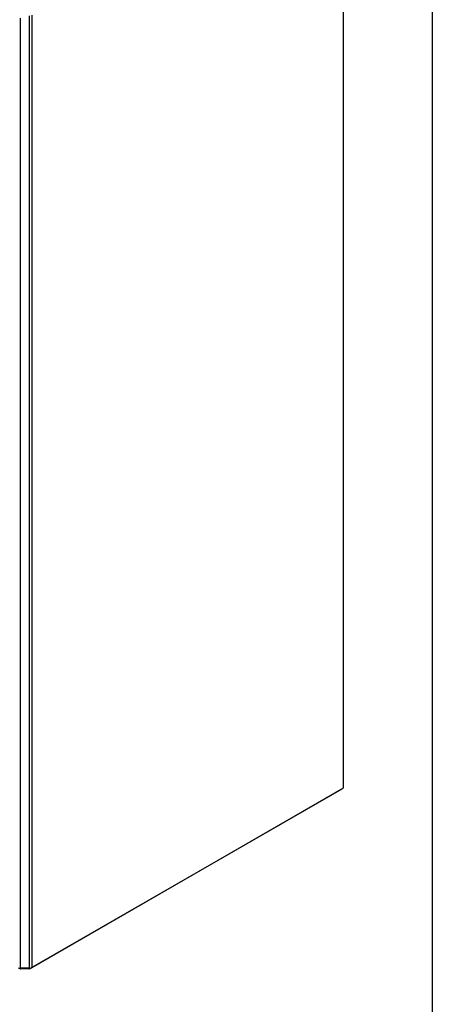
# Model space of a CAD drawing. Header units: inches. Extents: x 0.2 to 10.8, y 0.2 to 8.2.
# Tile 155 of 156: x 10.141 to 10.75, y 5.33 to 6.784. Entities that reach past the tile are written whole.
import ezdxf

# ---------------------------------------------------------------- set-up
doc = ezdxf.new("R2010")
doc.units = ezdxf.units.IN
doc.header["$MEASUREMENT"] = 0
doc.layers.add('TEXT', color=140, linetype='Continuous')

msp = doc.modelspace()

# ---------------------------------------------------------------- linework, layer by layer
at = {"color": 7, "linetype": 'Continuous', "lineweight": 25}
for p, q in [((10.6184886, 7.3036124), (10.6184886, 5.6494301)), ((10.1559498, 5.3834881), (10.1559498, 6.7898365)), ((10.1591318, 6.7910792), (10.1591318, 5.384249)), ((10.142461, 5.3834881), (10.142461, 6.7861728)), ((10.6163673, 5.6482051), (10.1570093, 5.3830233)), ((10.6184886, 5.6494301), (10.1591318, 5.384249)), ((10.6163673, 5.6482051), (10.6163673, 5.6482055)), ((10.1559498, 5.3834881), (10.142461, 5.3834881)), ((10.142461, 5.3834881), (10.142461, 5.38277)), ((10.1559498, 5.38277), (10.142461, 5.38277)), ((10.1559498, 5.3834881), (10.1559498, 5.38277)), ((10.1570093, 5.3835612), (10.1570093, 5.3830233))]:
    msp.add_line(p, q, dxfattribs=at)
for centre, radius, start, end in [((10.1423314, 5.3899799), 0.0064931, 241.9597609, 271.1440967), ((10.1424179, 5.3849315), 0.002162, 241.9597609, 271.1440967), ((10.1560794, 5.3899799), 0.0064931, 268.8559033, 298.0402391), ((10.155993, 5.3849315), 0.002162, 268.8559033, 298.0402391)]:
    msp.add_arc(centre, radius, start, end, dxfattribs=at)
at = {"layer": 'TEXT'}
msp.add_line((10.75, 8.25), (10.75, 0.25), dxfattribs=at)

doc.saveas('drawing.dxf')
